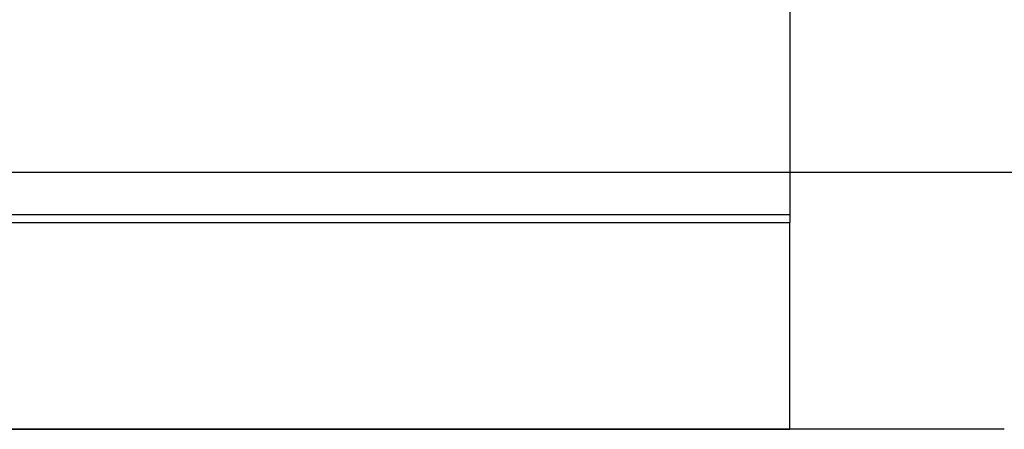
# Model space of a CAD drawing. Header units: millimetres. Extents: x 0 to 93, y -1.2 to 50.
# Tile 62 of 140: x 6.5 to 11.1, y 43.8 to 45.7. Entities that reach past the tile are written whole.
import ezdxf

# ---------------------------------------------------------------- set-up
doc = ezdxf.new("R2010")
doc.units = ezdxf.units.MM
doc.layers.add('MAIN-2', color=7, linetype='Continuous')

msp = doc.modelspace()

# ---------------------------------------------------------------- linework, layer by layer
at = {"layer": 'MAIN-2'}
for p, q in [((10.1, 48.0625), (10.1, 44.7651)), ((3.4, 45), (89.6, 45)), ((10.1, 44.8), (1.1, 44.8)), ((10.1, 44.8), (10.1, 44.8)), ((10.1, 44.8), (10.1, 44.8)), ((1.1, 44.7651), (10.1, 44.7651)), ((10.1, 43.8), (10.1, 44.7651)), ((10.1, 43.8), (1.1, 43.8)), ((1.1, 43.8), (10.1, 43.8)), ((11.1, 43.8), (10.1, 43.8)), ((10.1, 43.8), (10.1, 43.8)), ((10.1, 43.8), (10.1, 43.8)), ((10.1, 43.8), (10.1, 43.8)), ((11.1, 43.8), (11.1, 43.8))]:
    msp.add_line(p, q, dxfattribs=at)

doc.saveas('drawing.dxf')
